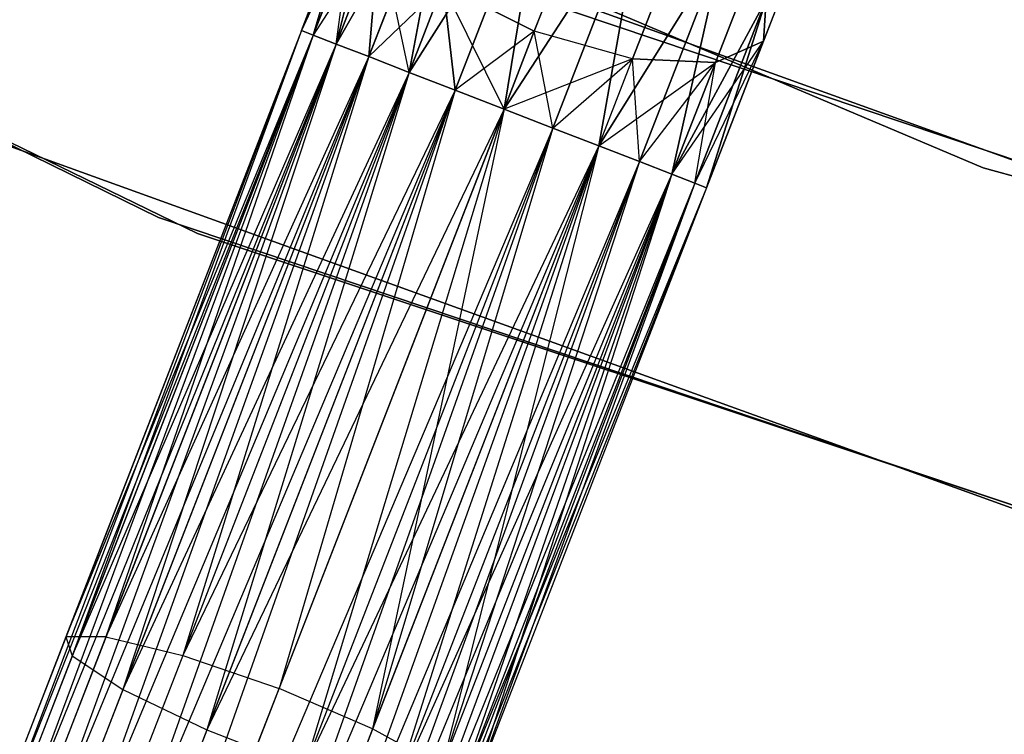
# Model space of a CAD drawing. Extents: x -91 to 91, y -91 to 262.
# Tile 96 of 256: x -24.79 to -20.29, y -61.09 to -57.82. Entities that reach past the tile are written whole.
import ezdxf

# ---------------------------------------------------------------- set-up
doc = ezdxf.new("R2010")
doc.units = 0
doc.header["$LTSCALE"] = 25.4
doc.layers.get('0').update_dxf_attribs({"linetype": 'CONTINUOUS'})

# ---------------------------------------------------------------- blocks, each defined once
blk = doc.blocks.new('ETE0_STL_1')
at = {"color": 0}
for p, q in [((-24.1565, -58.7257, 159.5), (-31.6151, -55.0703, 159.5)), ((-31.6151, -55.0703, 169), (-24.1565, -58.7257, 169)), ((-24.1565, -58.7257, 159.5), (-31.6151, -55.0703, 159.5)), ((-31.6151, -55.0703, 169), (-24.1565, -58.7257, 169)), ((-31.4471, -55.1664, 158.5), (-23.9774, -58.7991, 158.5)), ((-23.9774, -58.7991, 159.5), (-31.4471, -55.1664, 159.5)), ((-31.4471, -55.1664, 158.5), (-23.9774, -58.7991, 158.5)), ((-23.9774, -58.7991, 159.5), (-31.4471, -55.1664, 159.5)), ((-27.8505, -55.3367, 327.5076), (-20.3893, -58.4985, 327.5076)), ((-20.3893, -58.4985, 328.5076), (-27.8505, -55.3367, 328.5076)), ((-27.8505, -55.3367, 327.5076), (-20.3893, -58.4985, 327.5076)), ((-20.3893, -58.4985, 328.5076), (-27.8505, -55.3367, 328.5076)), ((-17.2111, -59.5632, 330.5076), (-24.8384, -56.8072, 330.5076)), ((-24.8384, -56.8072, 321.0076), (-17.2111, -59.5632, 321.0076)), ((-24.8384, -56.8072, 321.0076), (-17.2111, -59.5632, 321.0076)), ((-17.2111, -59.5632, 330.5076), (-24.8384, -56.8072, 330.5076)), ((-22.8157, -57.0096, 319.4683), (-23.3452, -57.9324, 319.4395)), ((-22.8157, -57.0096, 319.4683), (-23.3452, -57.9324, 319.4395)), ((-23.3452, -57.9324, 170.5757), (-22.8157, -57.0096, 170.5469)), ((-23.3452, -57.9324, 170.5757), (-22.8157, -57.0096, 170.5469)), ((-22.8157, -57.0096, 319.4683), (-23.1961, -57.9902, 319.2591)), ((-22.8157, -57.0096, 319.4683), (-23.1961, -57.9902, 319.2591)), ((-23.1961, -57.9902, 170.7561), (-22.8157, -57.0096, 170.5469)), ((-23.1961, -57.9902, 170.7561), (-22.8157, -57.0096, 170.5469)), ((-22.8157, -57.0096, 319.4683), (-23.0112, -58.062, 319.1222)), ((-22.8157, -57.0096, 319.4683), (-23.0112, -58.062, 319.1222)), ((-23.0112, -58.062, 170.8931), (-22.8157, -57.0096, 170.5469)), ((-23.0112, -58.062, 170.8931), (-22.8157, -57.0096, 170.5469)), ((-23.1237, -57.0518, 319.8322), (-23.5034, -57.871, 319.8871)), ((-23.1237, -57.0518, 319.8322), (-23.5034, -57.871, 319.8871)), ((-23.5034, -57.871, 170.1281), (-23.1237, -57.0518, 170.183)), ((-23.5034, -57.871, 170.1281), (-23.1237, -57.0518, 170.183)), ((-23.1237, -57.0518, 319.8322), (-23.4496, -57.8919, 319.653)), ((-23.1237, -57.0518, 319.8322), (-23.4496, -57.8919, 319.653)), ((-23.4496, -57.8919, 170.3622), (-23.1237, -57.0518, 170.183)), ((-23.4496, -57.8919, 170.3622), (-23.1237, -57.0518, 170.183)), ((-23.1237, -57.0518, 319.8322), (-23.3452, -57.9324, 319.4395)), ((-23.1237, -57.0518, 319.8322), (-23.3452, -57.9324, 319.4395)), ((-23.3452, -57.9324, 170.5757), (-23.1237, -57.0518, 170.183)), ((-23.3452, -57.9324, 170.5757), (-23.1237, -57.0518, 170.183)), ((-22.3898, -57.0836, 319.2628), (-23.0112, -58.062, 319.1222)), ((-22.3898, -57.0836, 319.2628), (-23.0112, -58.062, 319.1222)), ((-23.0112, -58.062, 170.8931), (-22.3898, -57.0836, 170.7524)), ((-23.0112, -58.062, 170.8931), (-22.3898, -57.0836, 170.7524)), ((-22.3898, -57.0836, 319.2628), (-22.801, -58.1435, 319.0367)), ((-22.3898, -57.0836, 319.2628), (-22.801, -58.1435, 319.0367)), ((-22.801, -58.1435, 170.9785), (-22.3898, -57.0836, 170.7524)), ((-22.801, -58.1435, 170.9785), (-22.3898, -57.0836, 170.7524)), ((-22.3898, -57.0836, 319.2628), (-22.5779, -58.2301, 319.0076)), ((-22.3898, -57.0836, 319.2628), (-22.5779, -58.2301, 319.0076)), ((-22.5779, -58.2301, 171.0076), (-22.3898, -57.0836, 170.7524)), ((-22.5779, -58.2301, 171.0076), (-22.3898, -57.0836, 170.7524)), ((-23.2432, -57.2005, 320.2712), (-23.5034, -57.871, 320.1281)), ((-23.2432, -57.2005, 320.2712), (-23.5034, -57.871, 319.8871)), ((-23.2432, -57.2005, 320.2712), (-23.5034, -57.871, 320.1281)), ((-23.2432, -57.2005, 320.2712), (-23.5034, -57.871, 319.8871)), ((-23.5034, -57.871, 170.1281), (-23.2432, -57.2005, 169.744)), ((-23.5034, -57.871, 169.8871), (-23.2432, -57.2005, 169.744)), ((-23.5034, -57.871, 169.8871), (-23.2432, -57.2005, 169.744)), ((-23.5034, -57.871, 170.1281), (-23.2432, -57.2005, 169.744)), ((-23.2432, -57.2005, 320.2712), (-23.4496, -57.8919, 320.3622)), ((-23.2432, -57.2005, 320.2712), (-23.4496, -57.8919, 320.3622)), ((-23.4496, -57.8919, 169.653), (-23.2432, -57.2005, 169.744)), ((-23.4496, -57.8919, 169.653), (-23.2432, -57.2005, 169.744)), ((-23.3452, -57.9324, 169.4395), (-23.2432, -57.2005, 169.744)), ((-23.3452, -57.9324, 169.4395), (-23.2432, -57.2005, 169.744)), ((-21.9435, -57.2567, 319.2628), (-22.5779, -58.2301, 319.0076)), ((-21.9435, -57.2567, 319.2628), (-22.5779, -58.2301, 319.0076)), ((-22.5779, -58.2301, 171.0076), (-21.9435, -57.2567, 170.7524)), ((-22.5779, -58.2301, 171.0076), (-21.9435, -57.2567, 170.7524)), ((-21.9435, -57.2567, 319.2628), (-22.3548, -58.3167, 319.0367)), ((-21.9435, -57.2567, 319.2628), (-22.3548, -58.3167, 319.0367)), ((-22.3548, -58.3167, 170.9785), (-21.9435, -57.2567, 170.7524)), ((-22.3548, -58.3167, 170.9785), (-21.9435, -57.2567, 170.7524)), ((-21.9435, -57.2567, 319.2628), (-22.1447, -58.3982, 319.1222)), ((-21.9435, -57.2567, 319.2628), (-22.1447, -58.3982, 319.1222)), ((-22.1447, -58.3982, 170.8931), (-21.9435, -57.2567, 170.7524)), ((-22.1447, -58.3982, 170.8931), (-21.9435, -57.2567, 170.7524)), ((-23.5859, -57.3385, 159.5), (-15.9, -59.9265, 159.5)), ((-15.9, -59.9265, 169), (-23.5859, -57.3385, 169)), ((-15.9, -59.9265, 169), (-23.5859, -57.3385, 169)), ((-23.5859, -57.3385, 159.5), (-15.9, -59.9265, 159.5)), ((-21.1717, -57.3502, 320.6786), (-21.3923, -57.9187, 320.2712)), ((-21.1717, -57.3502, 320.6786), (-21.3923, -57.9187, 320.2712)), ((-21.3923, -57.9187, 169.744), (-21.1717, -57.3502, 169.3366)), ((-21.3923, -57.9187, 169.744), (-21.1717, -57.3502, 169.3366)), ((-23.1469, -57.4215, 320.6847), (-23.4496, -57.8919, 320.3622)), ((-23.1469, -57.4215, 320.6847), (-23.4496, -57.8919, 320.3622)), ((-23.1469, -57.4215, 320.6847), (-23.3452, -57.9324, 320.5757)), ((-23.1469, -57.4215, 320.6847), (-23.3452, -57.9324, 320.5757)), ((-23.3452, -57.9324, 169.4395), (-23.1469, -57.4215, 169.3306)), ((-23.3452, -57.9324, 169.4395), (-23.1469, -57.4215, 169.3306)), ((-23.1469, -57.4215, 320.6847), (-23.1961, -57.9902, 320.7561)), ((-23.1469, -57.4215, 320.6847), (-23.1961, -57.9902, 320.7561)), ((-23.1961, -57.9902, 169.2591), (-23.1469, -57.4215, 169.3306)), ((-23.1961, -57.9902, 169.2591), (-23.1469, -57.4215, 169.3306)), ((-23.0112, -58.062, 169.1222), (-23.1469, -57.4215, 169.3306)), ((-23.0112, -58.062, 169.1222), (-23.1469, -57.4215, 169.3306)), ((-21.5792, -57.4894, 319.4683), (-22.1447, -58.3982, 319.1222)), ((-21.5792, -57.4894, 319.4683), (-22.1447, -58.3982, 319.1222)), ((-22.1447, -58.3982, 170.8931), (-21.5792, -57.4894, 170.5469)), ((-22.1447, -58.3982, 170.8931), (-21.5792, -57.4894, 170.5469)), ((-21.5792, -57.4894, 319.4683), (-21.9597, -58.47, 319.2591)), ((-21.5792, -57.4894, 319.4683), (-21.9597, -58.47, 319.2591)), ((-21.9597, -58.47, 170.7561), (-21.5792, -57.4894, 170.5469)), ((-21.9597, -58.47, 170.7561), (-21.5792, -57.4894, 170.5469)), ((-21.5792, -57.4894, 319.4683), (-21.8107, -58.5278, 319.4395)), ((-21.5792, -57.4894, 319.4683), (-21.8107, -58.5278, 319.4395)), ((-21.8107, -58.5278, 170.5757), (-21.5792, -57.4894, 170.5469)), ((-21.8107, -58.5278, 170.5757), (-21.5792, -57.4894, 170.5469)), ((-22.4395, -57.8733, 321.0837), (-22.3221, -57.5709, 321.3005)), ((-22.4395, -57.8733, 321.0837), (-22.3221, -57.5709, 321.3005)), ((-22.3221, -57.5709, 168.7147), (-22.4395, -57.8733, 168.9315)), ((-22.3221, -57.5709, 168.7147), (-22.4395, -57.8733, 168.9315)), ((-21.4444, -57.5838, 320.9951), (-21.6124, -58.0169, 320.6847)), ((-21.4444, -57.5838, 320.9951), (-21.6124, -58.0169, 320.6847)), ((-21.6124, -58.0169, 169.3306), (-21.4444, -57.5838, 169.0201)), ((-21.6124, -58.0169, 169.3306), (-21.4444, -57.5838, 169.0201)), ((-22.8569, -57.6643, 320.9779), (-23.1961, -57.9902, 320.7561)), ((-22.8569, -57.6643, 320.9779), (-23.1961, -57.9902, 320.7561)), ((-22.8569, -57.6643, 320.9779), (-23.0112, -58.062, 320.8931)), ((-22.8569, -57.6643, 320.9779), (-23.0112, -58.062, 320.8931)), ((-23.0112, -58.062, 169.1222), (-22.8569, -57.6643, 169.0373)), ((-23.0112, -58.062, 169.1222), (-22.8569, -57.6643, 169.0373)), ((-22.4395, -57.8733, 321.0837), (-22.8569, -57.6643, 320.9779)), ((-22.8569, -57.6643, 320.9779), (-22.801, -58.1435, 320.9785)), ((-22.8569, -57.6643, 320.9779), (-22.801, -58.1435, 320.9785)), ((-22.4395, -57.8733, 321.0837), (-22.8569, -57.6643, 320.9779)), ((-22.8569, -57.6643, 169.0373), (-22.4395, -57.8733, 168.9315)), ((-22.5779, -58.2301, 169.0076), (-22.8569, -57.6643, 169.0373)), ((-22.801, -58.1435, 169.0367), (-22.8569, -57.6643, 169.0373)), ((-22.5779, -58.2301, 169.0076), (-22.8569, -57.6643, 169.0373)), ((-22.801, -58.1435, 169.0367), (-22.8569, -57.6643, 169.0373)), ((-22.8569, -57.6643, 169.0373), (-22.4395, -57.8733, 168.9315)), ((-21.8596, -57.6635, 321.2195), (-21.9904, -58.0006, 320.9779)), ((-21.8596, -57.6635, 321.2195), (-21.9904, -58.0006, 320.9779)), ((-21.9904, -58.0006, 169.0373), (-21.8596, -57.6635, 168.7957)), ((-21.9904, -58.0006, 169.0373), (-21.8596, -57.6635, 168.7957)), ((-21.3803, -57.7283, 319.8322), (-21.8107, -58.5278, 319.4395)), ((-21.3803, -57.7283, 319.8322), (-21.8107, -58.5278, 319.4395)), ((-21.8107, -58.5278, 170.5757), (-21.3803, -57.7283, 170.183)), ((-21.8107, -58.5278, 170.5757), (-21.3803, -57.7283, 170.183)), ((-21.3803, -57.7283, 319.8322), (-21.7062, -58.5683, 319.653)), ((-21.3803, -57.7283, 319.8322), (-21.7062, -58.5683, 319.653)), ((-21.7062, -58.5683, 170.3622), (-21.3803, -57.7283, 170.183)), ((-21.7062, -58.5683, 170.3622), (-21.3803, -57.7283, 170.183)), ((-21.3803, -57.7283, 319.8322), (-21.6524, -58.5892, 319.8871)), ((-21.3803, -57.7283, 319.8322), (-21.6524, -58.5892, 319.8871)), ((-21.6524, -58.5892, 170.1281), (-21.3803, -57.7283, 170.183)), ((-21.6524, -58.5892, 170.1281), (-21.3803, -57.7283, 170.183)), ((-21.3803, -57.7283, 319.8322), (-21.3923, -57.9187, 320.2712)), ((-21.3803, -57.7283, 319.8322), (-21.3923, -57.9187, 320.2712)), ((-21.3923, -57.9187, 169.744), (-21.3803, -57.7283, 170.183)), ((-21.3923, -57.9187, 169.744), (-21.3803, -57.7283, 170.183)), ((-23.5034, -57.871, 170.1281), (-26.2859, -65.042, 170.1281)), ((-23.5034, -57.871, 170.1281), (-26.2859, -65.042, 170.1281)), ((-23.5034, -57.871, 169.8871), (-26.2859, -65.042, 170.1281)), ((-23.5034, -57.871, 169.8871), (-26.2859, -65.042, 170.1281)), ((-23.5034, -57.871, 169.8871), (-26.2321, -65.0629, 169.653)), ((-23.5034, -57.871, 169.8871), (-26.2321, -65.0629, 169.653)), ((-23.5034, -57.871, 319.8871), (-24.5788, -60.6423, 319.6635)), ((-23.5034, -57.871, 320.1281), (-24.5788, -60.6423, 319.6635)), ((-23.5034, -57.871, 320.1281), (-24.5788, -60.6423, 319.6635)), ((-23.5034, -57.871, 319.8871), (-24.5788, -60.6423, 319.6635)), ((-23.5034, -57.871, 320.1281), (-24.5507, -60.7295, 320.1334)), ((-23.5034, -57.871, 320.1281), (-24.5507, -60.7295, 320.1334)), ((-23.5034, -57.871, 320.1281), (-23.4496, -57.8919, 320.3622)), ((-23.4496, -57.8919, 319.653), (-23.5034, -57.871, 319.8871)), ((-23.5034, -57.871, 320.1281), (-23.4496, -57.8919, 320.3622)), ((-23.4496, -57.8919, 319.653), (-23.5034, -57.871, 319.8871)), ((-23.4496, -57.8919, 170.3622), (-23.5034, -57.871, 170.1281)), ((-23.5034, -57.871, 169.8871), (-23.4496, -57.8919, 169.653)), ((-23.5034, -57.871, 169.8871), (-23.4496, -57.8919, 169.653)), ((-23.4496, -57.8919, 170.3622), (-23.5034, -57.871, 170.1281)), ((-22.4395, -57.8733, 321.0837), (-22.801, -58.1435, 320.9785)), ((-22.4395, -57.8733, 321.0837), (-22.801, -58.1435, 320.9785)), ((-22.5779, -58.2301, 321.0076), (-22.4395, -57.8733, 321.0837)), ((-22.5779, -58.2301, 321.0076), (-22.4395, -57.8733, 321.0837)), ((-22.4395, -57.8733, 168.9315), (-22.5779, -58.2301, 169.0076)), ((-22.4395, -57.8733, 168.9315), (-22.5779, -58.2301, 169.0076)), ((-21.9904, -58.0006, 320.9779), (-22.4395, -57.8733, 321.0837)), ((-21.9904, -58.0006, 320.9779), (-22.4395, -57.8733, 321.0837)), ((-21.9904, -58.0006, 169.0373), (-22.4395, -57.8733, 168.9315)), ((-21.9904, -58.0006, 169.0373), (-22.4395, -57.8733, 168.9315)), ((-22.3548, -58.3167, 169.0367), (-22.4395, -57.8733, 168.9315)), ((-22.3548, -58.3167, 169.0367), (-22.4395, -57.8733, 168.9315)), ((-23.4496, -57.8919, 170.3622), (-26.2859, -65.042, 170.1281)), ((-23.4496, -57.8919, 170.3622), (-26.2859, -65.042, 170.1281)), ((-23.4496, -57.8919, 169.653), (-26.2321, -65.0629, 169.653)), ((-23.4496, -57.8919, 169.653), (-26.2321, -65.0629, 169.653)), ((-23.4496, -57.8919, 170.3622), (-26.1277, -65.1034, 170.5757)), ((-23.4496, -57.8919, 170.3622), (-26.1277, -65.1034, 170.5757)), ((-23.4496, -57.8919, 319.653), (-24.5788, -60.6423, 319.6635)), ((-23.4496, -57.8919, 319.653), (-24.5788, -60.6423, 319.6635)), ((-23.4496, -57.8919, 320.3622), (-24.5507, -60.7295, 320.1334)), ((-23.4496, -57.8919, 320.3622), (-24.5507, -60.7295, 320.1334)), ((-23.4496, -57.8919, 319.653), (-24.3963, -60.6414, 319.2211)), ((-23.4496, -57.8919, 319.653), (-24.3963, -60.6414, 319.2211)), ((-23.4496, -57.8919, 320.3622), (-23.3452, -57.9324, 320.5757)), ((-23.3452, -57.9324, 319.4395), (-23.4496, -57.8919, 319.653)), ((-23.4496, -57.8919, 320.3622), (-23.3452, -57.9324, 320.5757)), ((-23.3452, -57.9324, 319.4395), (-23.4496, -57.8919, 319.653)), ((-23.3452, -57.9324, 170.5757), (-23.4496, -57.8919, 170.3622)), ((-23.4496, -57.8919, 169.653), (-23.3452, -57.9324, 169.4395)), ((-23.4496, -57.8919, 169.653), (-23.3452, -57.9324, 169.4395)), ((-23.3452, -57.9324, 170.5757), (-23.4496, -57.8919, 170.3622)), ((-21.8107, -58.5278, 320.5757), (-21.3923, -57.9187, 320.2712)), ((-21.8107, -58.5278, 320.5757), (-21.3923, -57.9187, 320.2712)), ((-21.7062, -58.5683, 320.3622), (-21.3923, -57.9187, 320.2712)), ((-21.7062, -58.5683, 320.3622), (-21.3923, -57.9187, 320.2712)), ((-21.7062, -58.5683, 169.653), (-21.3923, -57.9187, 169.744)), ((-21.7062, -58.5683, 169.653), (-21.3923, -57.9187, 169.744)), ((-21.3923, -57.9187, 320.2712), (-21.6524, -58.5892, 319.8871)), ((-21.3923, -57.9187, 320.2712), (-21.6524, -58.5892, 320.1281)), ((-21.3923, -57.9187, 320.2712), (-21.6524, -58.5892, 319.8871)), ((-21.3923, -57.9187, 320.2712), (-21.6524, -58.5892, 320.1281)), ((-21.6524, -58.5892, 169.8871), (-21.3923, -57.9187, 169.744)), ((-21.6524, -58.5892, 170.1281), (-21.3923, -57.9187, 169.744)), ((-21.6524, -58.5892, 170.1281), (-21.3923, -57.9187, 169.744)), ((-21.6524, -58.5892, 169.8871), (-21.3923, -57.9187, 169.744)), ((-21.3923, -57.9187, 320.2712), (-21.6124, -58.0169, 320.6847)), ((-21.3923, -57.9187, 320.2712), (-21.6124, -58.0169, 320.6847)), ((-21.6124, -58.0169, 169.3306), (-21.3923, -57.9187, 169.744)), ((-21.6124, -58.0169, 169.3306), (-21.3923, -57.9187, 169.744)), ((-23.3452, -57.9324, 169.4395), (-26.2321, -65.0629, 169.653)), ((-23.3452, -57.9324, 169.4395), (-26.2321, -65.0629, 169.653)), ((-23.3452, -57.9324, 170.5757), (-26.1277, -65.1034, 170.5757)), ((-23.3452, -57.9324, 170.5757), (-26.1277, -65.1034, 170.5757)), ((-23.3452, -57.9324, 169.4395), (-25.9786, -65.1612, 169.2591)), ((-23.3452, -57.9324, 169.4395), (-25.9786, -65.1612, 169.2591)), ((-23.3452, -57.9324, 320.5757), (-24.5507, -60.7295, 320.1334)), ((-23.3452, -57.9324, 320.5757), (-24.5507, -60.7295, 320.1334)), ((-23.3452, -57.9324, 319.4395), (-24.3963, -60.6414, 319.2211)), ((-23.3452, -57.9324, 319.4395), (-24.3963, -60.6414, 319.2211)), ((-23.3452, -57.9324, 320.5757), (-24.3185, -60.8827, 320.5228)), ((-23.3452, -57.9324, 320.5757), (-24.3185, -60.8827, 320.5228)), ((-23.3452, -57.9324, 320.5757), (-23.1961, -57.9902, 320.7561)), ((-23.1961, -57.9902, 319.2591), (-23.3452, -57.9324, 319.4395)), ((-23.3452, -57.9324, 320.5757), (-23.1961, -57.9902, 320.7561)), ((-23.1961, -57.9902, 319.2591), (-23.3452, -57.9324, 319.4395)), ((-23.1961, -57.9902, 170.7561), (-23.3452, -57.9324, 170.5757)), ((-23.3452, -57.9324, 169.4395), (-23.1961, -57.9902, 169.2591)), ((-23.3452, -57.9324, 169.4395), (-23.1961, -57.9902, 169.2591)), ((-23.1961, -57.9902, 170.7561), (-23.3452, -57.9324, 170.5757)), ((-23.1961, -57.9902, 170.7561), (-26.1277, -65.1034, 170.5757)), ((-23.1961, -57.9902, 170.7561), (-26.1277, -65.1034, 170.5757)), ((-23.1961, -57.9902, 169.2591), (-25.9786, -65.1612, 169.2591)), ((-23.1961, -57.9902, 169.2591), (-25.9786, -65.1612, 169.2591)), ((-23.1961, -57.9902, 170.7561), (-25.7937, -65.233, 170.8931)), ((-23.1961, -57.9902, 170.7561), (-25.7937, -65.233, 170.8931)), ((-23.1961, -57.9902, 319.2591), (-24.3963, -60.6414, 319.2211)), ((-23.1961, -57.9902, 319.2591), (-24.3963, -60.6414, 319.2211)), ((-23.1961, -57.9902, 320.7561), (-24.3185, -60.8827, 320.5228)), ((-23.1961, -57.9902, 320.7561), (-24.3185, -60.8827, 320.5228)), ((-23.1961, -57.9902, 319.2591), (-24.0451, -60.7267, 318.9072)), ((-23.1961, -57.9902, 319.2591), (-24.0451, -60.7267, 318.9072)), ((-23.1961, -57.9902, 320.7561), (-23.0112, -58.062, 320.8931)), ((-23.0112, -58.062, 319.1222), (-23.1961, -57.9902, 319.2591)), ((-23.1961, -57.9902, 320.7561), (-23.0112, -58.062, 320.8931)), ((-23.0112, -58.062, 319.1222), (-23.1961, -57.9902, 319.2591)), ((-23.0112, -58.062, 170.8931), (-23.1961, -57.9902, 170.7561)), ((-23.1961, -57.9902, 169.2591), (-23.0112, -58.062, 169.1222)), ((-23.1961, -57.9902, 169.2591), (-23.0112, -58.062, 169.1222)), ((-23.0112, -58.062, 170.8931), (-23.1961, -57.9902, 170.7561)), ((-21.9904, -58.0006, 320.9779), (-22.5779, -58.2301, 321.0076)), ((-21.9904, -58.0006, 320.9779), (-22.5779, -58.2301, 321.0076)), ((-22.3548, -58.3167, 320.9785), (-21.9904, -58.0006, 320.9779)), ((-22.3548, -58.3167, 320.9785), (-21.9904, -58.0006, 320.9779)), ((-22.3548, -58.3167, 169.0367), (-21.9904, -58.0006, 169.0373)), ((-22.3548, -58.3167, 169.0367), (-21.9904, -58.0006, 169.0373)), ((-22.1447, -58.3982, 320.8931), (-21.9904, -58.0006, 320.9779)), ((-22.1447, -58.3982, 320.8931), (-21.9904, -58.0006, 320.9779)), ((-22.1447, -58.3982, 169.1222), (-21.9904, -58.0006, 169.0373)), ((-22.1447, -58.3982, 169.1222), (-21.9904, -58.0006, 169.0373)), ((-22.1447, -58.3982, 320.8931), (-21.6124, -58.0169, 320.6847)), ((-22.1447, -58.3982, 320.8931), (-21.6124, -58.0169, 320.6847)), ((-21.9904, -58.0006, 320.9779), (-21.6124, -58.0169, 320.6847)), ((-21.9904, -58.0006, 320.9779), (-21.6124, -58.0169, 320.6847)), ((-21.6124, -58.0169, 169.3306), (-21.9904, -58.0006, 169.0373)), ((-21.9597, -58.47, 169.2591), (-21.9904, -58.0006, 169.0373)), ((-21.6124, -58.0169, 169.3306), (-21.9904, -58.0006, 169.0373)), ((-21.9597, -58.47, 169.2591), (-21.9904, -58.0006, 169.0373)), ((-21.9597, -58.47, 320.7561), (-21.6124, -58.0169, 320.6847)), ((-21.9597, -58.47, 320.7561), (-21.6124, -58.0169, 320.6847)), ((-21.9597, -58.47, 169.2591), (-21.6124, -58.0169, 169.3306)), ((-21.9597, -58.47, 169.2591), (-21.6124, -58.0169, 169.3306)), ((-21.6124, -58.0169, 320.6847), (-21.8107, -58.5278, 320.5757)), ((-21.6124, -58.0169, 320.6847), (-21.8107, -58.5278, 320.5757)), ((-21.8107, -58.5278, 169.4395), (-21.6124, -58.0169, 169.3306)), ((-21.8107, -58.5278, 169.4395), (-21.6124, -58.0169, 169.3306)), ((-21.7062, -58.5683, 169.653), (-21.6124, -58.0169, 169.3306)), ((-21.7062, -58.5683, 169.653), (-21.6124, -58.0169, 169.3306)), ((-23.0112, -58.062, 169.1222), (-25.9786, -65.1612, 169.2591)), ((-23.0112, -58.062, 169.1222), (-25.9786, -65.1612, 169.2591)), ((-23.0112, -58.062, 170.8931), (-25.7937, -65.233, 170.8931)), ((-23.0112, -58.062, 170.8931), (-25.7937, -65.233, 170.8931)), ((-23.0112, -58.062, 169.1222), (-25.5835, -65.3146, 169.0367)), ((-23.0112, -58.062, 169.1222), (-25.5835, -65.3146, 169.0367)), ((-23.0112, -58.062, 320.8931), (-24.3185, -60.8827, 320.5228)), ((-23.0112, -58.062, 320.8931), (-24.3185, -60.8827, 320.5228)), ((-23.0112, -58.062, 319.1222), (-24.0451, -60.7267, 318.9072)), ((-23.0112, -58.062, 319.1222), (-24.0451, -60.7267, 318.9072)), ((-23.0112, -58.062, 320.8931), (-23.9354, -61.067, 320.7428)), ((-23.0112, -58.062, 320.8931), (-23.9354, -61.067, 320.7428)), ((-23.0112, -58.062, 320.8931), (-22.801, -58.1435, 320.9785)), ((-22.801, -58.1435, 319.0367), (-23.0112, -58.062, 319.1222)), ((-23.0112, -58.062, 320.8931), (-22.801, -58.1435, 320.9785)), ((-22.801, -58.1435, 319.0367), (-23.0112, -58.062, 319.1222)), ((-22.801, -58.1435, 170.9785), (-23.0112, -58.062, 170.8931)), ((-23.0112, -58.062, 169.1222), (-22.801, -58.1435, 169.0367)), ((-23.0112, -58.062, 169.1222), (-22.801, -58.1435, 169.0367)), ((-22.801, -58.1435, 170.9785), (-23.0112, -58.062, 170.8931)), ((-22.801, -58.1435, 170.9785), (-25.7937, -65.233, 170.8931)), ((-22.801, -58.1435, 170.9785), (-25.7937, -65.233, 170.8931)), ((-22.801, -58.1435, 169.0367), (-25.5835, -65.3146, 169.0367)), ((-22.801, -58.1435, 169.0367), (-25.5835, -65.3146, 169.0367)), ((-25.3604, -65.4011, 171.0076), (-22.801, -58.1435, 170.9785)), ((-25.3604, -65.4011, 171.0076), (-22.801, -58.1435, 170.9785)), ((-22.801, -58.1435, 319.0367), (-24.0451, -60.7267, 318.9072)), ((-22.801, -58.1435, 319.0367), (-24.0451, -60.7267, 318.9072)), ((-22.801, -58.1435, 320.9785), (-23.9354, -61.067, 320.7428)), ((-22.801, -58.1435, 320.9785), (-23.9354, -61.067, 320.7428)), ((-22.801, -58.1435, 319.0367), (-23.6057, -60.8789, 318.794)), ((-22.801, -58.1435, 319.0367), (-23.6057, -60.8789, 318.794)), ((-22.801, -58.1435, 320.9785), (-22.5779, -58.2301, 321.0076)), ((-22.5779, -58.2301, 319.0076), (-22.801, -58.1435, 319.0367)), ((-22.801, -58.1435, 320.9785), (-22.5779, -58.2301, 321.0076)), ((-22.5779, -58.2301, 319.0076), (-22.801, -58.1435, 319.0367)), ((-22.801, -58.1435, 169.0367), (-22.5779, -58.2301, 169.0076)), ((-22.5779, -58.2301, 171.0076), (-22.801, -58.1435, 170.9785)), ((-22.801, -58.1435, 169.0367), (-22.5779, -58.2301, 169.0076)), ((-22.5779, -58.2301, 171.0076), (-22.801, -58.1435, 170.9785)), ((-25.4393, -58.1815, 330.5076), (-17.6275, -61.0043, 330.5076)), ((-17.6275, -61.0043, 321.0076), (-25.4393, -58.1815, 321.0076)), ((-25.4393, -58.1815, 330.5076), (-17.6275, -61.0043, 330.5076)), ((-17.6275, -61.0043, 321.0076), (-25.4393, -58.1815, 321.0076)), ((-22.5779, -58.2301, 169.0076), (-25.3604, -65.4011, 169.0076)), ((-22.5779, -58.2301, 169.0076), (-25.3604, -65.4011, 169.0076)), ((-22.5779, -58.2301, 171.0076), (-25.3604, -65.4011, 171.0076)), ((-22.5779, -58.2301, 171.0076), (-25.3604, -65.4011, 171.0076)), ((-22.5779, -58.2301, 321.0076), (-23.9354, -61.067, 320.7428)), ((-22.5779, -58.2301, 321.0076), (-23.9354, -61.067, 320.7428)), ((-23.6057, -60.8789, 318.794), (-22.5779, -58.2301, 319.0076)), ((-23.6057, -60.8789, 318.794), (-22.5779, -58.2301, 319.0076)), ((-22.5779, -58.2301, 321.0076), (-23.4892, -61.2402, 320.7428)), ((-22.5779, -58.2301, 321.0076), (-23.4892, -61.2402, 320.7428)), ((-22.5779, -58.2301, 319.0076), (-23.1786, -61.0629, 318.9072)), ((-22.5779, -58.2301, 319.0076), (-23.1786, -61.0629, 318.9072)), ((-22.3548, -58.3167, 319.0367), (-22.5779, -58.2301, 319.0076)), ((-22.5779, -58.2301, 321.0076), (-22.3548, -58.3167, 320.9785)), ((-22.3548, -58.3167, 319.0367), (-22.5779, -58.2301, 319.0076)), ((-22.5779, -58.2301, 321.0076), (-22.3548, -58.3167, 320.9785)), ((-22.5779, -58.2301, 169.0076), (-22.3548, -58.3167, 169.0367)), ((-22.3548, -58.3167, 170.9785), (-22.5779, -58.2301, 171.0076)), ((-22.3548, -58.3167, 170.9785), (-22.5779, -58.2301, 171.0076)), ((-22.5779, -58.2301, 169.0076), (-22.3548, -58.3167, 169.0367)), ((-22.3548, -58.3167, 170.9785), (-25.3604, -65.4011, 171.0076)), ((-22.3548, -58.3167, 170.9785), (-25.3604, -65.4011, 171.0076)), ((-22.3548, -58.3167, 169.0367), (-25.1373, -65.4877, 169.0367)), ((-22.3548, -58.3167, 169.0367), (-25.1373, -65.4877, 169.0367)), ((-22.3548, -58.3167, 170.9785), (-24.9272, -65.5692, 170.8931)), ((-22.3548, -58.3167, 170.9785), (-24.9272, -65.5692, 170.8931)), ((-22.3548, -58.3167, 320.9785), (-23.4892, -61.2402, 320.7428)), ((-22.3548, -58.3167, 320.9785), (-23.4892, -61.2402, 320.7428)), ((-22.3548, -58.3167, 319.0367), (-23.1786, -61.0629, 318.9072)), ((-22.3548, -58.3167, 319.0367), (-23.1786, -61.0629, 318.9072)), ((-22.1447, -58.3982, 319.1222), (-22.3548, -58.3167, 319.0367)), ((-22.3548, -58.3167, 320.9785), (-22.1447, -58.3982, 320.8931)), ((-22.1447, -58.3982, 319.1222), (-22.3548, -58.3167, 319.0367)), ((-22.3548, -58.3167, 320.9785), (-22.1447, -58.3982, 320.8931)), ((-22.3548, -58.3167, 169.0367), (-22.1447, -58.3982, 169.1222)), ((-22.1447, -58.3982, 170.8931), (-22.3548, -58.3167, 170.9785)), ((-22.1447, -58.3982, 170.8931), (-22.3548, -58.3167, 170.9785)), ((-22.3548, -58.3167, 169.0367), (-22.1447, -58.3982, 169.1222)), ((-22.1447, -58.3982, 169.1222), (-25.1373, -65.4877, 169.0367)), ((-22.1447, -58.3982, 169.1222), (-25.1373, -65.4877, 169.0367)), ((-22.1447, -58.3982, 170.8931), (-24.9272, -65.5692, 170.8931)), ((-22.1447, -58.3982, 170.8931), (-24.9272, -65.5692, 170.8931)), ((-22.1447, -58.3982, 169.1222), (-24.7422, -65.641, 169.2591)), ((-22.1447, -58.3982, 169.1222), (-24.7422, -65.641, 169.2591)), ((-22.1447, -58.3982, 320.8931), (-23.4892, -61.2402, 320.7428)), ((-22.1447, -58.3982, 320.8931), (-23.4892, -61.2402, 320.7428)), ((-22.1447, -58.3982, 319.1222), (-23.1786, -61.0629, 318.9072)), ((-22.1447, -58.3982, 319.1222), (-23.1786, -61.0629, 318.9072)), ((-22.1447, -58.3982, 320.8931), (-23.0821, -61.3625, 320.5228)), ((-22.1447, -58.3982, 320.8931), (-23.0821, -61.3625, 320.5228)), ((-22.1447, -58.3982, 319.1222), (-22.8618, -61.2368, 319.2211)), ((-22.1447, -58.3982, 319.1222), (-22.8618, -61.2368, 319.2211)), ((-21.9597, -58.47, 319.2591), (-22.1447, -58.3982, 319.1222)), ((-22.1447, -58.3982, 320.8931), (-21.9597, -58.47, 320.7561)), ((-21.9597, -58.47, 319.2591), (-22.1447, -58.3982, 319.1222)), ((-22.1447, -58.3982, 320.8931), (-21.9597, -58.47, 320.7561)), ((-22.1447, -58.3982, 169.1222), (-21.9597, -58.47, 169.2591)), ((-21.9597, -58.47, 170.7561), (-22.1447, -58.3982, 170.8931)), ((-21.9597, -58.47, 170.7561), (-22.1447, -58.3982, 170.8931)), ((-22.1447, -58.3982, 169.1222), (-21.9597, -58.47, 169.2591)), ((-21.9597, -58.47, 170.7561), (-24.9272, -65.5692, 170.8931)), ((-21.9597, -58.47, 170.7561), (-24.9272, -65.5692, 170.8931)), ((-21.9597, -58.47, 169.2591), (-24.7422, -65.641, 169.2591)), ((-21.9597, -58.47, 169.2591), (-24.7422, -65.641, 169.2591)), ((-21.9597, -58.47, 170.7561), (-24.5932, -65.6988, 170.5757)), ((-21.9597, -58.47, 170.7561), (-24.5932, -65.6988, 170.5757)), ((-21.9597, -58.47, 320.7561), (-23.0821, -61.3625, 320.5228)), ((-21.9597, -58.47, 320.7561), (-23.0821, -61.3625, 320.5228)), ((-21.9597, -58.47, 319.2591), (-22.8618, -61.2368, 319.2211)), ((-21.9597, -58.47, 319.2591), (-22.8618, -61.2368, 319.2211)), ((-21.8107, -58.5278, 319.4395), (-21.9597, -58.47, 319.2591)), ((-21.9597, -58.47, 320.7561), (-21.8107, -58.5278, 320.5757)), ((-21.8107, -58.5278, 319.4395), (-21.9597, -58.47, 319.2591)), ((-21.9597, -58.47, 320.7561), (-21.8107, -58.5278, 320.5757)), ((-21.9597, -58.47, 169.2591), (-21.8107, -58.5278, 169.4395)), ((-21.8107, -58.5278, 170.5757), (-21.9597, -58.47, 170.7561)), ((-21.8107, -58.5278, 170.5757), (-21.9597, -58.47, 170.7561)), ((-21.9597, -58.47, 169.2591), (-21.8107, -58.5278, 169.4395)), ((-20.3893, -58.4985, 327.5076), (-20.3893, -58.4985, 328.5076)), ((-20.3893, -58.4985, 327.5076), (-12.5793, -60.6594, 327.5076)), ((-12.5793, -60.6594, 328.5076), (-20.3893, -58.4985, 328.5076)), ((-20.3893, -58.4985, 327.5076), (-20.3893, -58.4985, 328.5076)), ((-20.3893, -58.4985, 327.5076), (-12.5793, -60.6594, 327.5076)), ((-12.5793, -60.6594, 328.5076), (-20.3893, -58.4985, 328.5076)), ((-21.8107, -58.5278, 169.4395), (-24.7422, -65.641, 169.2591)), ((-21.8107, -58.5278, 169.4395), (-24.7422, -65.641, 169.2591)), ((-21.8107, -58.5278, 170.5757), (-24.5932, -65.6988, 170.5757)), ((-21.8107, -58.5278, 170.5757), (-24.5932, -65.6988, 170.5757)), ((-21.8107, -58.5278, 169.4395), (-24.4887, -65.7394, 169.653)), ((-21.8107, -58.5278, 169.4395), (-24.4887, -65.7394, 169.653)), ((-21.8107, -58.5278, 320.5757), (-23.0821, -61.3625, 320.5228)), ((-21.8107, -58.5278, 320.5757), (-23.0821, -61.3625, 320.5228)), ((-21.8107, -58.5278, 319.4395), (-22.8618, -61.2368, 319.2211)), ((-21.8107, -58.5278, 319.4395), (-22.8618, -61.2368, 319.2211)), ((-21.8107, -58.5278, 320.5757), (-22.8073, -61.4059, 320.1334)), ((-21.8107, -58.5278, 320.5757), (-22.8073, -61.4059, 320.1334)), ((-21.8107, -58.5278, 319.4395), (-22.7278, -61.3606, 319.6635)), ((-21.8107, -58.5278, 319.4395), (-22.7278, -61.3606, 319.6635)), ((-21.7062, -58.5683, 319.653), (-21.8107, -58.5278, 319.4395)), ((-21.8107, -58.5278, 320.5757), (-21.7062, -58.5683, 320.3622)), ((-21.7062, -58.5683, 319.653), (-21.8107, -58.5278, 319.4395)), ((-21.8107, -58.5278, 320.5757), (-21.7062, -58.5683, 320.3622)), ((-21.8107, -58.5278, 169.4395), (-21.7062, -58.5683, 169.653)), ((-21.7062, -58.5683, 170.3622), (-21.8107, -58.5278, 170.5757)), ((-21.7062, -58.5683, 170.3622), (-21.8107, -58.5278, 170.5757)), ((-21.8107, -58.5278, 169.4395), (-21.7062, -58.5683, 169.653)), ((-21.7062, -58.5683, 170.3622), (-24.5932, -65.6988, 170.5757)), ((-21.7062, -58.5683, 170.3622), (-24.5932, -65.6988, 170.5757)), ((-21.7062, -58.5683, 169.653), (-24.4887, -65.7394, 169.653)), ((-21.7062, -58.5683, 169.653), (-24.4887, -65.7394, 169.653)), ((-21.6524, -58.5892, 169.8871), (-24.4887, -65.7394, 169.653)), ((-21.6524, -58.5892, 169.8871), (-24.4887, -65.7394, 169.653)), ((-21.7062, -58.5683, 170.3622), (-24.435, -65.7602, 170.1281)), ((-21.7062, -58.5683, 170.3622), (-24.435, -65.7602, 170.1281)), ((-21.6524, -58.5892, 169.8871), (-24.435, -65.7602, 170.1281)), ((-21.6524, -58.5892, 169.8871), (-24.435, -65.7602, 170.1281)), ((-21.6524, -58.5892, 170.1281), (-24.435, -65.7602, 170.1281)), ((-21.6524, -58.5892, 170.1281), (-24.435, -65.7602, 170.1281)), ((-21.7062, -58.5683, 320.3622), (-22.8073, -61.4059, 320.1334)), ((-21.7062, -58.5683, 320.3622), (-22.8073, -61.4059, 320.1334)), ((-21.6524, -58.5892, 320.1281), (-22.8073, -61.4059, 320.1334)), ((-21.6524, -58.5892, 320.1281), (-22.8073, -61.4059, 320.1334)), ((-21.7062, -58.5683, 319.653), (-22.7278, -61.3606, 319.6635)), ((-21.7062, -58.5683, 319.653), (-22.7278, -61.3606, 319.6635)), ((-21.6524, -58.5892, 320.1281), (-22.7278, -61.3606, 319.6635)), ((-21.6524, -58.5892, 319.8871), (-22.7278, -61.3606, 319.6635)), ((-21.6524, -58.5892, 319.8871), (-22.7278, -61.3606, 319.6635)), ((-21.6524, -58.5892, 320.1281), (-22.7278, -61.3606, 319.6635)), ((-21.6524, -58.5892, 319.8871), (-21.7062, -58.5683, 319.653)), ((-21.7062, -58.5683, 320.3622), (-21.6524, -58.5892, 320.1281)), ((-21.6524, -58.5892, 319.8871), (-21.7062, -58.5683, 319.653)), ((-21.7062, -58.5683, 320.3622), (-21.6524, -58.5892, 320.1281)), ((-21.7062, -58.5683, 169.653), (-21.6524, -58.5892, 169.8871)), ((-21.6524, -58.5892, 170.1281), (-21.7062, -58.5683, 170.3622)), ((-21.6524, -58.5892, 170.1281), (-21.7062, -58.5683, 170.3622)), ((-21.7062, -58.5683, 169.653), (-21.6524, -58.5892, 169.8871)), ((-16.2846, -61.3764, 159.5), (-24.1565, -58.7257, 159.5)), ((-24.1565, -58.7257, 169), (-16.2846, -61.3764, 169)), ((-24.1565, -58.7257, 159.5), (-24.1565, -58.7257, 169)), ((-16.2846, -61.3764, 159.5), (-24.1565, -58.7257, 159.5)), ((-24.1565, -58.7257, 169), (-16.2846, -61.3764, 169)), ((-24.1565, -58.7257, 159.5), (-24.1565, -58.7257, 169)), ((-16.0974, -61.4257, 159.5), (-23.9774, -58.7991, 159.5)), ((-23.9774, -58.7991, 158.5), (-23.9774, -58.7991, 159.5)), ((-23.9774, -58.7991, 158.5), (-16.0974, -61.4257, 158.5)), ((-23.9774, -58.7991, 158.5), (-23.9774, -58.7991, 159.5)), ((-23.9774, -58.7991, 158.5), (-16.0974, -61.4257, 158.5)), ((-16.0974, -61.4257, 159.5), (-23.9774, -58.7991, 159.5)), ((-24.5788, -60.6423, 319.6635), (-25.6299, -63.3514, 318.998)), ((-24.5788, -60.6423, 319.6635), (-25.6299, -63.3514, 318.998)), ((-24.3963, -60.6414, 319.2211), (-25.4238, -63.2894, 318.5705)), ((-24.3963, -60.6414, 319.2211), (-25.4238, -63.2894, 318.5705)), ((-24.3963, -60.6414, 319.2211), (-24.5788, -60.6423, 319.6635)), ((-24.3963, -60.6414, 319.2211), (-24.5788, -60.6423, 319.6635)), ((-24.5788, -60.6423, 319.6635), (-24.5507, -60.7295, 320.1334)), ((-24.5788, -60.6423, 319.6635), (-24.5507, -60.7295, 320.1334)), ((-24.3963, -60.6414, 319.2211), (-24.0451, -60.7267, 318.9072)), ((-24.3963, -60.6414, 319.2211), (-24.0451, -60.7267, 318.9072)), ((-24.5507, -60.7295, 320.1334), (-25.627, -63.5033, 319.4519)), ((-24.5507, -60.7295, 320.1334), (-25.627, -63.5033, 319.4519)), ((-24.0451, -60.7267, 318.9072), (-25.0559, -63.3315, 318.2673)), ((-24.0451, -60.7267, 318.9072), (-25.0559, -63.3315, 318.2673)), ((-24.5507, -60.7295, 320.1334), (-24.3185, -60.8827, 320.5228)), ((-24.5507, -60.7295, 320.1334), (-24.3185, -60.8827, 320.5228)), ((-24.0451, -60.7267, 318.9072), (-23.6057, -60.8789, 318.794)), ((-24.0451, -60.7267, 318.9072), (-23.6057, -60.8789, 318.794)), ((-24.3185, -60.8827, 320.5228), (-25.4156, -63.7102, 319.8282)), ((-24.3185, -60.8827, 320.5228), (-25.4156, -63.7102, 319.8282)), ((-24.6104, -63.468, 318.1579), (-23.6057, -60.8789, 318.794)), ((-24.6104, -63.468, 318.1579), (-23.6057, -60.8789, 318.794)), ((-24.3185, -60.8827, 320.5228), (-23.9354, -61.067, 320.7428)), ((-24.3185, -60.8827, 320.5228), (-23.9354, -61.067, 320.7428)), ((-23.1786, -61.0629, 318.9072), (-23.6057, -60.8789, 318.794)), ((-23.1786, -61.0629, 318.9072), (-23.6057, -60.8789, 318.794)), ((-23.9354, -61.067, 320.7428), (-25.0443, -63.9248, 320.0407)), ((-23.9354, -61.067, 320.7428), (-25.0443, -63.9248, 320.0407)), ((-23.1786, -61.0629, 318.9072), (-24.1894, -63.6677, 318.2673)), ((-23.1786, -61.0629, 318.9072), (-24.1894, -63.6677, 318.2673)), ((-23.9354, -61.067, 320.7428), (-23.4892, -61.2402, 320.7428)), ((-23.9354, -61.067, 320.7428), (-23.4892, -61.2402, 320.7428)), ((-22.8618, -61.2368, 319.2211), (-23.1786, -61.0629, 318.9072)), ((-22.8618, -61.2368, 319.2211), (-23.1786, -61.0629, 318.9072))]:
    blk.add_line(p, q, dxfattribs=at)

msp = doc.modelspace()

# ---------------------------------------------------------------- block references
at = {"color": 253}
msp.add_blockref('ETE0_STL_1', (0, 0), dxfattribs=at)

doc.saveas('drawing.dxf')
